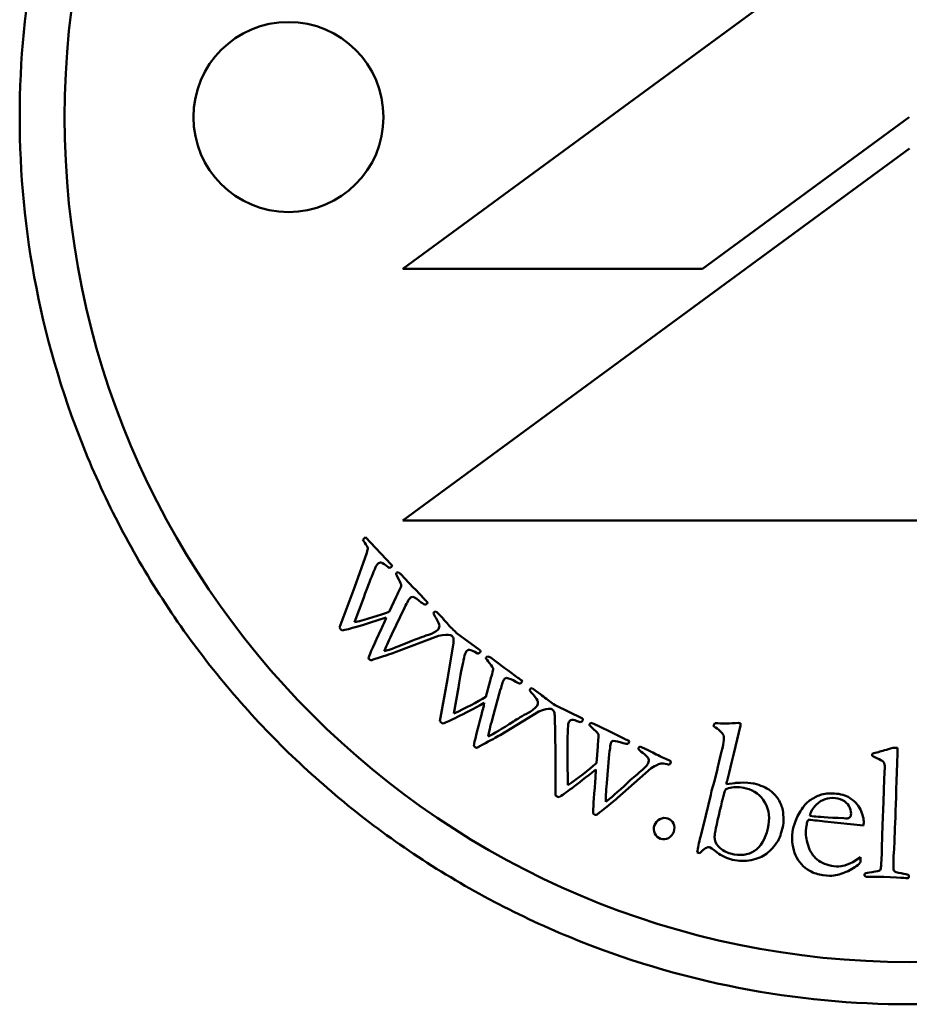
# Model space of a CAD drawing. Header units: millimetres. Extents: x 613 to 6524, y 1562 to 4035.
# Tile 3 of 9: x 3618 to 3639, y 1781 to 1804. Entities that reach past the tile are written whole.
import ezdxf

# ---------------------------------------------------------------- set-up
doc = ezdxf.new("R2010")
doc.units = ezdxf.units.MM
doc.layers.add('Visibile (ISO)', color=7, linetype='Continuous', lineweight=50)

msp = doc.modelspace()

# ---------------------------------------------------------------- linework, layer by layer
at = {"layer": 'Visibile (ISO)'}
for p, q in [((3638.973, 1806.961), (3626.972, 1798.161)), ((3634.069, 1798.161), (3638.967, 1801.753)), ((3638.973, 1801.008), (3626.973, 1792.208)), ((3626.972, 1798.161), (3634.069, 1798.161)), ((3626.973, 1792.208), (3650.973, 1792.208)), ((3626.701, 1791.165), (3626.093, 1791.808)), ((3626.124, 1791.44), (3625.834, 1790.615)), ((3626.825, 1790.963), (3626.816, 1790.951)), ((3627.024, 1790.83), (3626.934, 1790.928)), ((3627.223, 1790.621), (3627.024, 1790.83)), ((3625.834, 1790.615), (3625.474, 1789.67)), ((3627.284, 1790.561), (3627.223, 1790.621)), ((3627.477, 1790.35), (3627.284, 1790.561)), ((3625.833, 1789.794), (3626.048, 1790.378)), ((3626.82, 1790.399), (3626.652, 1790.045)), ((3627.545, 1790.282), (3627.518, 1790.311)), ((3626.714, 1789.513), (3627.014, 1790.139)), ((3627.514, 1790.206), (3627.57, 1790.252)), ((3627.788, 1790.023), (3627.765, 1790.047)), ((3627.919, 1789.889), (3627.788, 1790.023)), ((3626.819, 1789.093), (3627.823, 1789.478)), ((3628.241, 1789.547), (3628.229, 1789.56)), ((3628.792, 1789.143), (3628.241, 1789.547)), ((3628.175, 1789.31), (3628.036, 1788.446)), ((3628.95, 1788.966), (3628.943, 1788.952)), ((3629.169, 1788.871), (3629.064, 1788.951)), ((3629.402, 1788.701), (3629.169, 1788.871)), ((3629.473, 1788.652), (3629.402, 1788.701)), ((3628.036, 1788.446), (3627.851, 1787.453)), ((3629.7, 1788.48), (3629.473, 1788.652)), ((3629.78, 1788.425), (3629.748, 1788.448)), ((3628.183, 1787.638), (3628.29, 1788.252)), ((3629.046, 1788.411), (3628.943, 1788.032)), ((3629.762, 1788.344), (3629.81, 1788.4)), ((3630.066, 1788.213), (3630.038, 1788.233)), ((3630.218, 1788.105), (3630.066, 1788.213)), ((3629.099, 1787.519), (3629.283, 1788.189)), ((3630.596, 1787.826), (3630.582, 1787.836)), ((3631.21, 1787.527), (3630.596, 1787.826)), ((3629.278, 1787.125), (3630.197, 1787.683)), ((3630.573, 1787.581), (3630.591, 1786.707)), ((3631.397, 1787.381), (3631.392, 1787.366)), ((3631.63, 1787.326), (3631.512, 1787.386)), ((3631.889, 1787.201), (3631.63, 1787.326)), ((3634.333, 1787.349), (3634.33, 1787.339)), ((3634.812, 1786.686), (3634.972, 1787.353)), ((3631.968, 1787.166), (3631.889, 1787.201)), ((3632.223, 1787.037), (3631.968, 1787.166)), ((3631.591, 1786.852), (3631.558, 1786.461)), ((3632.31, 1786.997), (3632.275, 1787.014)), ((3632.308, 1786.915), (3632.344, 1786.978)), ((3632.63, 1786.84), (3632.599, 1786.855)), ((3632.799, 1786.761), (3632.63, 1786.84)), ((3638.689, 1786.822), (3638.58, 1786.825)), ((3638.685, 1786.695), (3638.689, 1786.822)), ((3630.591, 1786.707), (3630.587, 1785.696)), ((3631.803, 1785.985), (3631.864, 1786.677)), ((3634.499, 1786.644), (3634.467, 1786.51)), ((3634.757, 1786.472), (3634.812, 1786.686)), ((3638.09, 1786.684), (3638.088, 1786.632)), ((3630.88, 1785.938), (3630.875, 1786.56)), ((3633.308, 1786.512), (3633.205, 1786.562)), ((3634.703, 1786.234), (3634.757, 1786.472)), ((3638.384, 1786.363), (3638.371, 1786.093)), ((3632.049, 1785.629), (3632.853, 1786.342)), ((3634.401, 1786.235), (3634.353, 1786.038)), ((3634.423, 1786.315), (3634.401, 1786.235)), ((3634.651, 1786.044), (3634.703, 1786.234)), ((3634.353, 1786.038), (3634.287, 1785.808)), ((3634.839, 1785.99), (3634.637, 1785.964)), ((3638.371, 1786.093), (3638.357, 1785.543)), ((3634.27, 1785.713), (3634.147, 1785.225)), ((3634.287, 1785.808), (3634.27, 1785.713)), ((3638.357, 1785.543), (3638.332, 1784.995)), ((3634.147, 1785.225), (3634.108, 1785.055)), ((3636.717, 1785.2), (3636.611, 1785.212)), ((3634.108, 1785.055), (3634.022, 1784.72)), ((3636.519, 1784.87), (3636.535, 1784.981)), ((3636.535, 1784.981), (3636.537, 1785.004)), ((3636.537, 1785.004), (3636.537, 1785.027)), ((3636.786, 1785.101), (3636.959, 1785.081)), ((3636.959, 1785.081), (3637.881, 1784.982)), ((3637.881, 1784.982), (3637.885, 1785.013)), ((3638.332, 1784.995), (3638.319, 1784.463)), ((3633.944, 1784.349), (3634.009, 1784.331)), ((3637.811, 1784.235), (3637.628, 1784.12)), ((3637.813, 1784.143), (3637.811, 1784.235)), ((3637.976, 1783.767), (3638.363, 1783.773)), ((3638.363, 1783.773), (3638.664, 1783.754))]:
    msp.add_line(p, q, dxfattribs=at)
for centre, radius in [((3638.967, 1801.753), 20), ((3624.267, 1801.753), 2.25)]:
    msp.add_circle(centre, radius, dxfattribs=at)
msp.add_arc((3637.558, 1784.173), 0.257, 345.2569, 353.3762, dxfattribs=at)
for points, knots in [([(3660.031, 1801.753), (3660.031, 1800.432), (3659.904, 1799.066), (3659.37, 1796.35), (3658.962, 1794.999), (3657.884, 1792.41), (3657.213, 1791.169), (3655.663, 1788.875), (3654.784, 1787.821), (3652.912, 1785.959), (3651.856, 1785.085), (3649.556, 1783.546), (3648.313, 1782.881), (3645.72, 1781.812), (3644.369, 1781.408), (3641.653, 1780.878), (3640.287, 1780.753), (3637.647, 1780.753), (3636.282, 1780.878), (3633.566, 1781.408), (3632.214, 1781.812), (3629.622, 1782.881), (3628.379, 1783.546), (3626.079, 1785.085), (3625.022, 1785.959), (3623.15, 1787.821), (3622.271, 1788.875), (3620.721, 1791.169), (3620.05, 1792.41), (3618.973, 1794.999), (3618.565, 1796.35), (3618.03, 1799.066), (3617.903, 1800.432), (3617.903, 1803.074), (3618.03, 1804.439), (3618.565, 1807.156), (3618.973, 1808.506), (3620.05, 1811.095), (3620.721, 1812.337), (3622.271, 1814.631), (3623.15, 1815.684), (3625.022, 1817.547), (3626.079, 1818.42), (3628.379, 1819.959), (3629.622, 1820.625), (3632.214, 1821.693), (3633.566, 1822.097), (3636.282, 1822.627), (3637.647, 1822.753), (3640.287, 1822.753), (3641.653, 1822.627), (3644.369, 1822.097), (3645.72, 1821.693), (3648.313, 1820.625), (3649.556, 1819.959), (3651.856, 1818.42), (3652.912, 1817.547), (3654.784, 1815.684), (3655.663, 1814.631), (3657.213, 1812.337), (3657.884, 1811.095), (3658.962, 1808.506), (3659.37, 1807.156), (3659.904, 1804.439), (3660.031, 1803.074), (3660.031, 1801.753)], [0, 0, 0, 0, 0.396265, 0.396265, 0.79253, 0.79253, 1.188794, 1.188794, 1.585059, 1.585059, 1.981049, 1.981049, 2.377039, 2.377039, 2.773029, 2.773029, 3.169019, 3.169019, 3.565009, 3.565009, 3.960999, 3.960999, 4.356989, 4.356989, 4.752979, 4.752979, 5.149244, 5.149244, 5.545509, 5.545509, 5.941774, 5.941774, 6.338039, 6.338039, 6.734303, 6.734303, 7.130568, 7.130568, 7.526833, 7.526833, 7.923098, 7.923098, 8.319088, 8.319088, 8.715078, 8.715078, 9.111068, 9.111068, 9.507058, 9.507058, 9.903048, 9.903048, 10.299038, 10.299038, 10.695028, 10.695028, 11.091018, 11.091018, 11.487283, 11.487283, 11.883548, 11.883548, 12.279812, 12.279812, 12.676077, 12.676077, 12.676077, 12.676077]), ([(3626.384, 1791.182), (3626.408, 1791.205), (3626.436, 1791.213), (3626.499, 1791.202), (3626.555, 1791.162), (3626.635, 1791.088)], [-0.06735249, -0.06735249, -0.06735249, -0.06735249, -0.03367624, -0.03367624, 0, 0, 0, 0]), ([(3626.706, 1791.108), (3626.714, 1791.116), (3626.719, 1791.125), (3626.719, 1791.142), (3626.713, 1791.152), (3626.701, 1791.165)], [-0.004223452, -0.004223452, -0.004223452, -0.004223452, -0.002111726, -0.002111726, 0, 0, 0, 0]), ([(3626.816, 1790.951), (3626.818, 1790.931), (3626.838, 1790.884), (3626.916, 1790.734), (3626.936, 1790.687), (3626.938, 1790.653), (3626.922, 1790.613), (3626.858, 1790.484), (3626.835, 1790.435), (3626.82, 1790.399)], [-0.1623329, -0.1623329, -0.1623329, -0.1623329, -0.1217497, -0.1217497, -0.0811665, -0.0811665, -0.0405832, -0.0405832, 0, 0, 0, 0]), ([(3627.765, 1789.889), (3627.814, 1789.805), (3627.839, 1789.744), (3627.841, 1789.672), (3627.828, 1789.641), (3627.802, 1789.616)], [-0.0184903, -0.0184903, -0.0184903, -0.0184903, -0.00924515, -0.00924515, 0, 0, 0, 0]), ([(3628.114, 1789.673), (3628.073, 1789.716), (3628.032, 1789.761), (3627.949, 1789.856), (3627.925, 1789.883), (3627.919, 1789.889)], [-0.0257309, -0.0257309, -0.0257309, -0.0257309, -0.01286545, -0.01286545, 0, 0, 0, 0]), ([(3627.823, 1789.478), (3627.955, 1789.502), (3628.046, 1789.507), (3628.109, 1789.49), (3628.123, 1789.484), (3628.137, 1789.478)], [-0.0366355, -0.0366355, -0.0366355, -0.0366355, -0.00805952, -0.00805952, 0, 0, 0, 0]), ([(3628.477, 1789.103), (3628.496, 1789.129), (3628.522, 1789.143), (3628.586, 1789.143), (3628.648, 1789.113), (3628.741, 1789.055)], [-0.06735249, -0.06735249, -0.06735249, -0.06735249, -0.03367624, -0.03367624, 0, 0, 0, 0]), ([(3628.806, 1789.087), (3628.813, 1789.097), (3628.816, 1789.106), (3628.814, 1789.123), (3628.806, 1789.132), (3628.792, 1789.143)], [-0.004223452, -0.004223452, -0.004223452, -0.004223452, -0.002111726, -0.002111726, 0, 0, 0, 0]), ([(3626.185, 1788.916), (3626.194, 1788.906), (3626.205, 1788.9), (3626.229, 1788.897), (3626.248, 1788.901), (3626.299, 1788.921), (3626.333, 1788.933), (3626.375, 1788.946)], [-0.100804, -0.100804, -0.100804, -0.100804, -0.0672027, -0.0672027, -0.0336013, -0.0336013, 0, 0, 0, 0]), ([(3628.943, 1788.952), (3628.948, 1788.933), (3628.977, 1788.89), (3629.081, 1788.757), (3629.108, 1788.715), (3629.116, 1788.681), (3629.108, 1788.639), (3629.068, 1788.501), (3629.054, 1788.448), (3629.046, 1788.411)], [-0.1623329, -0.1623329, -0.1623329, -0.1623329, -0.1217497, -0.1217497, -0.0811665, -0.0811665, -0.0405832, -0.0405832, 0, 0, 0, 0]), ([(3630.066, 1788.078), (3630.13, 1788.003), (3630.165, 1787.948), (3630.18, 1787.878), (3630.173, 1787.845), (3630.152, 1787.816)], [-0.0184903, -0.0184903, -0.0184903, -0.0184903, -0.00924515, -0.00924515, 0, 0, 0, 0]), ([(3630.448, 1787.927), (3630.401, 1787.962), (3630.352, 1787.999), (3630.253, 1788.078), (3630.225, 1788.1), (3630.218, 1788.105)], [-0.0257309, -0.0257309, -0.0257309, -0.0257309, -0.01286545, -0.01286545, 0, 0, 0, 0]), ([(3630.197, 1787.683), (3630.323, 1787.73), (3630.411, 1787.752), (3630.476, 1787.746), (3630.491, 1787.743), (3630.506, 1787.739)], [-0.0366355, -0.0366355, -0.0366355, -0.0366355, -0.00805952, -0.00805952, 0, 0, 0, 0]), ([(3631.234, 1787.475), (3631.24, 1787.486), (3631.241, 1787.495), (3631.235, 1787.511), (3631.226, 1787.519), (3631.21, 1787.527)], [-0.004223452, -0.004223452, -0.004223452, -0.004223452, -0.002111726, -0.002111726, 0, 0, 0, 0]), ([(3630.907, 1787.431), (3630.922, 1787.461), (3630.945, 1787.478), (3631.008, 1787.49), (3631.074, 1787.472), (3631.176, 1787.431)], [-0.06735249, -0.06735249, -0.06735249, -0.06735249, -0.03367624, -0.03367624, 0, 0, 0, 0]), ([(3631.392, 1787.366), (3631.401, 1787.349), (3631.437, 1787.312), (3631.563, 1787.199), (3631.598, 1787.162), (3631.612, 1787.131), (3631.611, 1787.087), (3631.596, 1786.945), (3631.592, 1786.89), (3631.591, 1786.852)], [-0.1623329, -0.1623329, -0.1623329, -0.1623329, -0.1217497, -0.1217497, -0.0811665, -0.0811665, -0.0405832, -0.0405832, 0, 0, 0, 0]), ([(3628.685, 1786.838), (3628.697, 1786.829), (3628.708, 1786.826), (3628.733, 1786.827), (3628.751, 1786.834), (3628.797, 1786.863), (3628.828, 1786.88), (3628.867, 1786.901)], [-0.100804, -0.100804, -0.100804, -0.100804, -0.0672027, -0.0672027, -0.0336013, -0.0336013, 0, 0, 0, 0]), ([(3632.654, 1786.707), (3632.73, 1786.645), (3632.775, 1786.597), (3632.802, 1786.53), (3632.801, 1786.497), (3632.785, 1786.464)], [-0.0184903, -0.0184903, -0.0184903, -0.0184903, -0.00924515, -0.00924515, 0, 0, 0, 0]), ([(3633.057, 1786.627), (3633.004, 1786.653), (3632.95, 1786.68), (3632.839, 1786.74), (3632.807, 1786.757), (3632.799, 1786.761)], [-0.0257309, -0.0257309, -0.0257309, -0.0257309, -0.01286545, -0.01286545, 0, 0, 0, 0]), ([(3632.853, 1786.342), (3632.969, 1786.411), (3633.052, 1786.448), (3633.153, 1786.457), (3633.214, 1786.447), (3633.284, 1786.422)], [-0.03009164, -0.03009164, -0.03009164, -0.03009164, -0.01504582, -0.01504582, 0, 0, 0, 0]), ([(3633.316, 1786.47), (3633.321, 1786.479), (3633.322, 1786.487), (3633.32, 1786.498), (3633.315, 1786.504), (3633.308, 1786.512)], [-0.008981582, -0.008981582, -0.008981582, -0.008981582, -0.004490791, -0.004490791, 0, 0, 0, 0]), ([(3638.257, 1786.554), (3638.312, 1786.528), (3638.347, 1786.503), (3638.379, 1786.456), (3638.386, 1786.417), (3638.384, 1786.363)], [-0.04895049, -0.04895049, -0.04895049, -0.04895049, -0.02447524, -0.02447524, 0, 0, 0, 0]), ([(3634.483, 1785.347), (3634.555, 1785.643), (3634.597, 1785.802), (3634.622, 1785.848), (3634.661, 1785.866), (3634.726, 1785.878)], [-0.08958665, -0.08958665, -0.08958665, -0.08958665, -0.04479332, -0.04479332, 0, 0, 0, 0]), ([(3635.105, 1785.862), (3635.301, 1785.815), (3635.45, 1785.703), (3635.65, 1785.35), (3635.672, 1785.146), (3635.616, 1784.913)], [-0.1512564, -0.1512564, -0.1512564, -0.1512564, -0.0756282, -0.0756282, 0, 0, 0, 0]), ([(3635.969, 1785.347), (3635.954, 1785.432), (3635.919, 1785.518), (3635.81, 1785.693), (3635.749, 1785.76), (3635.682, 1785.808)], [-0.04424068, -0.04424068, -0.04424068, -0.04424068, -0.02212034, -0.02212034, 0, 0, 0, 0]), ([(3637.216, 1785.632), (3637.301, 1785.622), (3637.373, 1785.597), (3637.493, 1785.517), (3637.534, 1785.465), (3637.582, 1785.337), (3637.592, 1785.281), (3637.586, 1785.233)], [-0.03888534, -0.03888534, -0.03888534, -0.03888534, -0.02592356, -0.02592356, -0.01296178, -0.01296178, 0, 0, 0, 0]), ([(3637.885, 1785.013), (3637.895, 1785.104), (3637.877, 1785.208), (3637.782, 1785.438), (3637.701, 1785.537), (3637.586, 1785.62)], [-0.09692231, -0.09692231, -0.09692231, -0.09692231, -0.04846115, -0.04846115, 0, 0, 0, 0]), ([(3631.518, 1785.24), (3631.53, 1785.234), (3631.542, 1785.232), (3631.566, 1785.238), (3631.582, 1785.248), (3631.623, 1785.284), (3631.65, 1785.307), (3631.685, 1785.335)], [-0.100804, -0.100804, -0.100804, -0.100804, -0.0672027, -0.0672027, -0.0336013, -0.0336013, 0, 0, 0, 0]), ([(3636.448, 1785.409), (3636.367, 1785.298), (3636.308, 1785.192), (3636.234, 1784.988), (3636.212, 1784.903), (3636.204, 1784.836)], [-0.1276071, -0.1276071, -0.1276071, -0.1276071, -0.0638036, -0.0638036, 0, 0, 0, 0]), ([(3632.934, 1784.991), (3632.911, 1784.925), (3632.914, 1784.861), (3632.971, 1784.735), (3633.017, 1784.693), (3633.079, 1784.672)], [-0.03255729, -0.03255729, -0.03255729, -0.03255729, -0.01627864, -0.01627864, 0, 0, 0, 0]), ([(3633.252, 1785.15), (3633.19, 1785.172), (3633.127, 1785.167), (3632.999, 1785.103), (3632.956, 1785.055), (3632.934, 1784.991)], [-0.03189277, -0.03189277, -0.03189277, -0.03189277, -0.01594639, -0.01594639, 0, 0, 0, 0]), ([(3633.389, 1784.837), (3633.412, 1784.906), (3633.411, 1784.97), (3633.357, 1785.089), (3633.313, 1785.129), (3633.252, 1785.15)], [-0.03442461, -0.03442461, -0.03442461, -0.03442461, -0.0172123, -0.0172123, 0, 0, 0, 0]), ([(3633.079, 1784.672), (3633.141, 1784.65), (3633.202, 1784.655), (3633.323, 1784.718), (3633.365, 1784.768), (3633.389, 1784.837)], [-0.03934134, -0.03934134, -0.03934134, -0.03934134, -0.01967067, -0.01967067, 0, 0, 0, 0]), ([(3635.616, 1784.913), (3635.555, 1784.661), (3635.45, 1784.485), (3635.151, 1784.286), (3634.963, 1784.264), (3634.735, 1784.319)], [-0.1218962, -0.1218962, -0.1218962, -0.1218962, -0.0609481, -0.0609481, 0, 0, 0, 0]), ([(3636.204, 1784.836), (3636.18, 1784.624), (3636.204, 1784.439), (3636.348, 1784.121), (3636.459, 1783.999), (3636.608, 1783.913)], [-0.07035639, -0.07035639, -0.07035639, -0.07035639, -0.03517819, -0.03517819, 0, 0, 0, 0]), ([(3637.182, 1784.02), (3637.019, 1784.044), (3636.887, 1784.097), (3636.685, 1784.264), (3636.613, 1784.376), (3636.525, 1784.66), (3636.509, 1784.777), (3636.519, 1784.87)], [-0.1066699, -0.1066699, -0.1066699, -0.1066699, -0.0711133, -0.0711133, -0.0355566, -0.0355566, 0, 0, 0, 0]), ([(3634.784, 1784.176), (3634.932, 1784.14), (3635.079, 1784.137), (3635.371, 1784.197), (3635.491, 1784.246), (3635.68, 1784.385), (3635.771, 1784.488), (3635.859, 1784.625)], [-0.08048871, -0.08048871, -0.08048871, -0.08048871, -0.05365914, -0.05365914, -0.02682957, -0.02682957, 0, 0, 0, 0]), ([(3634.23, 1784.473), (3634.245, 1784.469), (3634.307, 1784.427), (3634.525, 1784.266), (3634.647, 1784.209), (3634.784, 1784.176)], [-0.05073493, -0.05073493, -0.05073493, -0.05073493, -0.02536747, -0.02536747, 0, 0, 0, 0]), ([(3637.18, 1783.8), (3637.292, 1783.819), (3637.405, 1783.854), (3637.631, 1783.961), (3637.728, 1784.027), (3637.807, 1784.107)], [-0.128634, -0.128634, -0.128634, -0.128634, -0.064317, -0.064317, -0.0000002, -0.0000002, -0.0000002, -0.0000002]), ([(3637.628, 1784.12), (3637.526, 1784.069), (3637.448, 1784.038), (3637.341, 1784.017), (3637.27, 1784.015), (3637.182, 1784.02)], [-0.1198746, -0.1198746, -0.1198746, -0.1198746, -0.0599373, -0.0599373, 0, 0, 0, 0]), ([(3638.294, 1783.996), (3638.29, 1783.956), (3638.28, 1783.931), (3638.25, 1783.909), (3638.192, 1783.897), (3637.99, 1783.868), (3637.934, 1783.858), (3637.913, 1783.845), (3637.908, 1783.833), (3637.907, 1783.815)], [-0.3597269, -0.3597269, -0.3597269, -0.3597269, -0.2697952, -0.2697952, -0.1798634, -0.1798634, -0.0899317, -0.0899317, 0, 0, 0, 0]), ([(3638.939, 1783.815), (3638.922, 1783.826), (3638.866, 1783.839), (3638.678, 1783.867), (3638.622, 1783.888), (3638.604, 1783.917)], [-0.02356078, -0.02356078, -0.02356078, -0.02356078, -0.01178039, -0.01178039, 0, 0, 0, 0]), ([(3638.905, 1783.739), (3638.924, 1783.738), (3638.937, 1783.741), (3638.952, 1783.754), (3638.955, 1783.766), (3638.956, 1783.784)], [-0.007152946, -0.007152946, -0.007152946, -0.007152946, -0.003576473, -0.003576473, 0, 0, 0, 0])]:
    msp.add_open_spline(points, degree=3, knots=knots, dxfattribs=at)
for points in [[(3626.067, 1791.787), (3626.056, 1791.777), (3626.044, 1791.764), (3626.029, 1791.747)], [(3626.029, 1791.747), (3626.039, 1791.731), (3626.056, 1791.708), (3626.078, 1791.676)], [(3626.093, 1791.808), (3626.08, 1791.799), (3626.072, 1791.792), (3626.067, 1791.787)], [(3626.078, 1791.676), (3626.115, 1791.62), (3626.137, 1791.578), (3626.143, 1791.548)], [(3626.143, 1791.548), (3626.145, 1791.528), (3626.139, 1791.492), (3626.124, 1791.44)], [(3626.282, 1790.988), (3626.321, 1791.08), (3626.345, 1791.133), (3626.356, 1791.148)], [(3626.356, 1791.148), (3626.363, 1791.16), (3626.373, 1791.171), (3626.384, 1791.182)], [(3626.635, 1791.088), (3626.661, 1791.081), (3626.684, 1791.088), (3626.706, 1791.108)], [(3626.048, 1790.378), (3626.153, 1790.662), (3626.231, 1790.865), (3626.282, 1790.988)], [(3626.864, 1790.983), (3626.846, 1790.977), (3626.833, 1790.971), (3626.825, 1790.963)], [(3626.934, 1790.928), (3626.92, 1790.943), (3626.897, 1790.961), (3626.864, 1790.983)], [(3627.084, 1790.274), (3627.107, 1790.322), (3627.131, 1790.358), (3627.156, 1790.382)], [(3627.156, 1790.382), (3627.166, 1790.392), (3627.184, 1790.397), (3627.21, 1790.397)], [(3627.21, 1790.397), (3627.267, 1790.377), (3627.334, 1790.334), (3627.412, 1790.267)], [(3627.518, 1790.311), (3627.506, 1790.321), (3627.492, 1790.334), (3627.477, 1790.35)], [(3627.014, 1790.139), (3627.054, 1790.213), (3627.077, 1790.258), (3627.084, 1790.274)], [(3627.412, 1790.267), (3627.454, 1790.233), (3627.488, 1790.213), (3627.514, 1790.206)], [(3627.57, 1790.252), (3627.559, 1790.266), (3627.551, 1790.276), (3627.545, 1790.282)], [(3625.54, 1789.601), (3625.682, 1789.625), (3626.03, 1789.728), (3626.584, 1789.909)], [(3626.652, 1790.045), (3626.414, 1789.953), (3626.141, 1789.869), (3625.833, 1789.794)], [(3626.584, 1789.909), (3626.556, 1789.833), (3626.519, 1789.744), (3626.471, 1789.644)], [(3627.715, 1790.036), (3627.709, 1790.03), (3627.704, 1790.02), (3627.7, 1790.007)], [(3627.7, 1790.007), (3627.713, 1789.978), (3627.734, 1789.939), (3627.765, 1789.889)], [(3627.765, 1790.047), (3627.741, 1790.048), (3627.724, 1790.044), (3627.715, 1790.036)], [(3625.474, 1789.67), (3625.486, 1789.653), (3625.495, 1789.64), (3625.502, 1789.633)], [(3625.502, 1789.633), (3625.51, 1789.625), (3625.522, 1789.615), (3625.54, 1789.601)], [(3626.471, 1789.644), (3626.296, 1789.275), (3626.193, 1789.045), (3626.162, 1788.955)], [(3627.802, 1789.616), (3627.753, 1789.57), (3627.679, 1789.531), (3627.581, 1789.499)], [(3628.229, 1789.56), (3628.185, 1789.601), (3628.146, 1789.639), (3628.114, 1789.673)], [(3626.537, 1789.111), (3626.564, 1789.193), (3626.623, 1789.327), (3626.714, 1789.513)], [(3627.581, 1789.499), (3627.425, 1789.446), (3627.293, 1789.398), (3627.186, 1789.352)], [(3628.137, 1789.478), (3628.155, 1789.455), (3628.168, 1789.436), (3628.174, 1789.42)], [(3628.174, 1789.42), (3628.18, 1789.401), (3628.18, 1789.364), (3628.175, 1789.31)], [(3627.186, 1789.352), (3626.882, 1789.226), (3626.666, 1789.146), (3626.537, 1789.111)], [(3626.162, 1788.955), (3626.169, 1788.938), (3626.176, 1788.925), (3626.185, 1788.916)], [(3626.375, 1788.946), (3626.578, 1789.009), (3626.726, 1789.058), (3626.819, 1789.093)], [(3628.411, 1788.893), (3628.433, 1788.991), (3628.447, 1789.048), (3628.455, 1789.064)], [(3628.455, 1789.064), (3628.46, 1789.077), (3628.467, 1789.09), (3628.477, 1789.103)], [(3628.741, 1789.055), (3628.767, 1789.053), (3628.789, 1789.063), (3628.806, 1789.087)], [(3628.985, 1788.992), (3628.967, 1788.983), (3628.956, 1788.975), (3628.95, 1788.966)], [(3629.064, 1788.951), (3629.047, 1788.963), (3629.02, 1788.977), (3628.985, 1788.992)], [(3628.29, 1788.252), (3628.342, 1788.55), (3628.383, 1788.764), (3628.411, 1788.893)], [(3629.327, 1788.334), (3629.341, 1788.386), (3629.359, 1788.426), (3629.379, 1788.454)], [(3629.379, 1788.454), (3629.387, 1788.465), (3629.404, 1788.473), (3629.429, 1788.478)], [(3629.429, 1788.478), (3629.489, 1788.469), (3629.563, 1788.438), (3629.652, 1788.386)], [(3629.748, 1788.448), (3629.735, 1788.456), (3629.719, 1788.466), (3629.7, 1788.48)], [(3629.283, 1788.189), (3629.309, 1788.269), (3629.324, 1788.317), (3629.327, 1788.334)], [(3629.652, 1788.386), (3629.699, 1788.36), (3629.736, 1788.346), (3629.762, 1788.344)], [(3629.81, 1788.4), (3629.797, 1788.412), (3629.787, 1788.42), (3629.78, 1788.425)], [(3629.991, 1788.213), (3629.986, 1788.206), (3629.983, 1788.195), (3629.981, 1788.181)], [(3630.038, 1788.233), (3630.014, 1788.229), (3629.998, 1788.222), (3629.991, 1788.213)], [(3628.943, 1788.032), (3628.726, 1787.899), (3628.473, 1787.768), (3628.183, 1787.638)], [(3629.981, 1788.181), (3629.999, 1788.156), (3630.027, 1788.121), (3630.066, 1788.078)], [(3627.929, 1787.396), (3628.064, 1787.446), (3628.388, 1787.609), (3628.901, 1787.886)], [(3628.901, 1787.886), (3628.887, 1787.806), (3628.866, 1787.712), (3628.837, 1787.605)], [(3630.152, 1787.816), (3630.112, 1787.761), (3630.046, 1787.709), (3629.955, 1787.66)], [(3630.582, 1787.836), (3630.531, 1787.869), (3630.486, 1787.9), (3630.448, 1787.927)], [(3628.837, 1787.605), (3628.731, 1787.21), (3628.671, 1786.966), (3628.656, 1786.872)], [(3628.997, 1787.093), (3629.01, 1787.178), (3629.044, 1787.32), (3629.099, 1787.519)], [(3629.955, 1787.66), (3629.811, 1787.581), (3629.69, 1787.509), (3629.592, 1787.446)], [(3630.506, 1787.739), (3630.528, 1787.72), (3630.544, 1787.703), (3630.553, 1787.689)], [(3630.553, 1787.689), (3630.562, 1787.671), (3630.568, 1787.635), (3630.573, 1787.581)], [(3627.851, 1787.453), (3627.866, 1787.438), (3627.878, 1787.427), (3627.886, 1787.421)], [(3627.886, 1787.421), (3627.894, 1787.415), (3627.909, 1787.407), (3627.929, 1787.396)], [(3629.592, 1787.446), (3629.317, 1787.268), (3629.118, 1787.15), (3628.997, 1787.093)], [(3630.88, 1787.213), (3630.884, 1787.313), (3630.888, 1787.372), (3630.893, 1787.389)], [(3630.893, 1787.389), (3630.896, 1787.403), (3630.9, 1787.417), (3630.907, 1787.431)], [(3631.176, 1787.431), (3631.202, 1787.434), (3631.221, 1787.448), (3631.234, 1787.475)], [(3631.427, 1787.413), (3631.411, 1787.401), (3631.401, 1787.391), (3631.397, 1787.381)], [(3631.512, 1787.386), (3631.493, 1787.395), (3631.465, 1787.404), (3631.427, 1787.413)], [(3634.33, 1787.339), (3634.464, 1787.257), (3634.545, 1787.179), (3634.573, 1787.104)], [(3634.366, 1787.408), (3634.347, 1787.384), (3634.336, 1787.364), (3634.333, 1787.349)], [(3634.923, 1787.413), (3634.723, 1787.399), (3634.538, 1787.397), (3634.366, 1787.408)], [(3634.971, 1787.404), (3634.949, 1787.409), (3634.933, 1787.412), (3634.923, 1787.413)], [(3634.972, 1787.353), (3634.974, 1787.361), (3634.974, 1787.378), (3634.971, 1787.404)], [(3628.867, 1786.901), (3629.056, 1786.999), (3629.193, 1787.074), (3629.278, 1787.125)], [(3630.875, 1786.56), (3630.874, 1786.863), (3630.875, 1787.081), (3630.88, 1787.213)], [(3634.573, 1787.104), (3634.59, 1787.057), (3634.566, 1786.904), (3634.499, 1786.644)], [(3628.656, 1786.872), (3628.666, 1786.856), (3628.676, 1786.845), (3628.685, 1786.838)], [(3631.864, 1786.677), (3631.875, 1786.76), (3631.881, 1786.81), (3631.882, 1786.827)], [(3631.882, 1786.827), (3631.886, 1786.88), (3631.896, 1786.922), (3631.911, 1786.954)], [(3631.911, 1786.954), (3631.917, 1786.966), (3631.932, 1786.977), (3631.956, 1786.987)], [(3631.956, 1786.987), (3632.017, 1786.988), (3632.095, 1786.972), (3632.191, 1786.936)], [(3632.191, 1786.936), (3632.243, 1786.919), (3632.282, 1786.912), (3632.308, 1786.915)], [(3632.275, 1787.014), (3632.26, 1787.019), (3632.243, 1787.027), (3632.223, 1787.037)], [(3632.344, 1786.978), (3632.329, 1786.987), (3632.318, 1786.993), (3632.31, 1786.997)], [(3632.556, 1786.826), (3632.553, 1786.818), (3632.551, 1786.807), (3632.552, 1786.794)], [(3632.599, 1786.855), (3632.576, 1786.846), (3632.562, 1786.837), (3632.556, 1786.826)], [(3638.58, 1786.825), (3638.428, 1786.779), (3638.313, 1786.746), (3638.234, 1786.724)], [(3632.552, 1786.794), (3632.574, 1786.771), (3632.608, 1786.742), (3632.654, 1786.707)], [(3633.205, 1786.562), (3633.149, 1786.585), (3633.1, 1786.607), (3633.057, 1786.627)], [(3638.088, 1786.632), (3638.119, 1786.616), (3638.175, 1786.59), (3638.257, 1786.554)], [(3638.234, 1786.724), (3638.182, 1786.71), (3638.134, 1786.697), (3638.09, 1786.684)], [(3638.607, 1784.434), (3638.621, 1784.677), (3638.647, 1785.431), (3638.685, 1786.695)], [(3631.558, 1786.461), (3631.368, 1786.291), (3631.142, 1786.117), (3630.88, 1785.938)], [(3632.785, 1786.464), (3632.756, 1786.404), (3632.701, 1786.341), (3632.619, 1786.276)], [(3633.284, 1786.422), (3633.298, 1786.438), (3633.309, 1786.454), (3633.316, 1786.47)], [(3634.467, 1786.51), (3634.442, 1786.397), (3634.427, 1786.332), (3634.423, 1786.315)], [(3630.673, 1785.654), (3630.797, 1785.727), (3631.087, 1785.945), (3631.542, 1786.31)], [(3631.542, 1786.31), (3631.543, 1786.229), (3631.539, 1786.133), (3631.53, 1786.022)], [(3632.619, 1786.276), (3632.492, 1786.172), (3632.386, 1786.08), (3632.301, 1786)], [(3631.53, 1786.022), (3631.496, 1785.615), (3631.48, 1785.364), (3631.482, 1785.268)], [(3631.778, 1785.546), (3631.776, 1785.632), (3631.784, 1785.778), (3631.803, 1785.985)], [(3632.301, 1786), (3632.062, 1785.776), (3631.887, 1785.624), (3631.778, 1785.546)], [(3634.637, 1785.964), (3634.645, 1786.009), (3634.649, 1786.035), (3634.651, 1786.044)], [(3634.726, 1785.878), (3634.834, 1785.902), (3634.96, 1785.897), (3635.105, 1785.862)], [(3635.045, 1786.002), (3634.927, 1785.995), (3634.859, 1785.991), (3634.839, 1785.99)], [(3635.295, 1785.977), (3635.273, 1785.982), (3635.19, 1785.99), (3635.045, 1786.002)], [(3635.682, 1785.808), (3635.574, 1785.884), (3635.445, 1785.94), (3635.295, 1785.977)], [(3630.587, 1785.696), (3630.604, 1785.684), (3630.617, 1785.675), (3630.627, 1785.671)], [(3630.627, 1785.671), (3630.636, 1785.666), (3630.652, 1785.661), (3630.673, 1785.654)], [(3636.891, 1785.716), (3636.819, 1785.695), (3636.733, 1785.653), (3636.634, 1785.592)], [(3636.768, 1785.482), (3636.89, 1785.602), (3637.039, 1785.652), (3637.216, 1785.632)], [(3637.244, 1785.738), (3637.114, 1785.753), (3636.996, 1785.746), (3636.891, 1785.716)], [(3637.586, 1785.62), (3637.501, 1785.682), (3637.387, 1785.722), (3637.244, 1785.738)], [(3631.685, 1785.335), (3631.853, 1785.465), (3631.975, 1785.563), (3632.049, 1785.629)], [(3636.634, 1785.592), (3636.562, 1785.546), (3636.5, 1785.485), (3636.448, 1785.409)], [(3636.611, 1785.212), (3636.621, 1785.3), (3636.673, 1785.39), (3636.768, 1785.482)], [(3631.482, 1785.268), (3631.495, 1785.255), (3631.507, 1785.245), (3631.518, 1785.24)], [(3634.357, 1784.722), (3634.356, 1784.787), (3634.399, 1784.995), (3634.483, 1785.347)], [(3635.971, 1784.956), (3635.996, 1785.059), (3635.995, 1785.189), (3635.969, 1785.347)], [(3637.42, 1785.156), (3637.03, 1785.176), (3636.796, 1785.191), (3636.717, 1785.2)], [(3637.586, 1785.233), (3637.584, 1785.211), (3637.567, 1785.187), (3637.536, 1785.161)], [(3635.859, 1784.625), (3635.894, 1784.682), (3635.932, 1784.793), (3635.971, 1784.956)], [(3636.537, 1785.027), (3636.539, 1785.043), (3636.55, 1785.073), (3636.569, 1785.118)], [(3636.569, 1785.118), (3636.643, 1785.115), (3636.716, 1785.109), (3636.786, 1785.101)], [(3637.536, 1785.161), (3637.521, 1785.154), (3637.483, 1785.152), (3637.42, 1785.156)], [(3634.022, 1784.72), (3633.987, 1784.574), (3633.961, 1784.45), (3633.944, 1784.349)], [(3634.448, 1784.49), (3634.39, 1784.546), (3634.36, 1784.624), (3634.357, 1784.722)], [(3634.009, 1784.331), (3634.111, 1784.436), (3634.185, 1784.483), (3634.23, 1784.473)], [(3634.735, 1784.319), (3634.634, 1784.343), (3634.538, 1784.4), (3634.448, 1784.49)], [(3638.319, 1784.463), (3638.311, 1784.207), (3638.303, 1784.051), (3638.294, 1783.996)], [(3638.592, 1784.205), (3638.592, 1784.214), (3638.597, 1784.29), (3638.607, 1784.434)], [(3638.604, 1783.917), (3638.591, 1783.936), (3638.587, 1784.032), (3638.592, 1784.205)], [(3636.608, 1783.913), (3636.707, 1783.857), (3636.811, 1783.822), (3636.92, 1783.809)], [(3636.92, 1783.809), (3637.04, 1783.795), (3637.127, 1783.792), (3637.18, 1783.8)], [(3637.907, 1783.815), (3637.907, 1783.802), (3637.911, 1783.791), (3637.919, 1783.784)], [(3637.919, 1783.784), (3637.931, 1783.771), (3637.95, 1783.766), (3637.976, 1783.767)], [(3638.956, 1783.784), (3638.956, 1783.798), (3638.951, 1783.808), (3638.939, 1783.815)], [(3638.664, 1783.754), (3638.814, 1783.744), (3638.895, 1783.739), (3638.905, 1783.739)]]:
    msp.add_open_spline(points, degree=3, dxfattribs=at)

doc.saveas('drawing.dxf')
